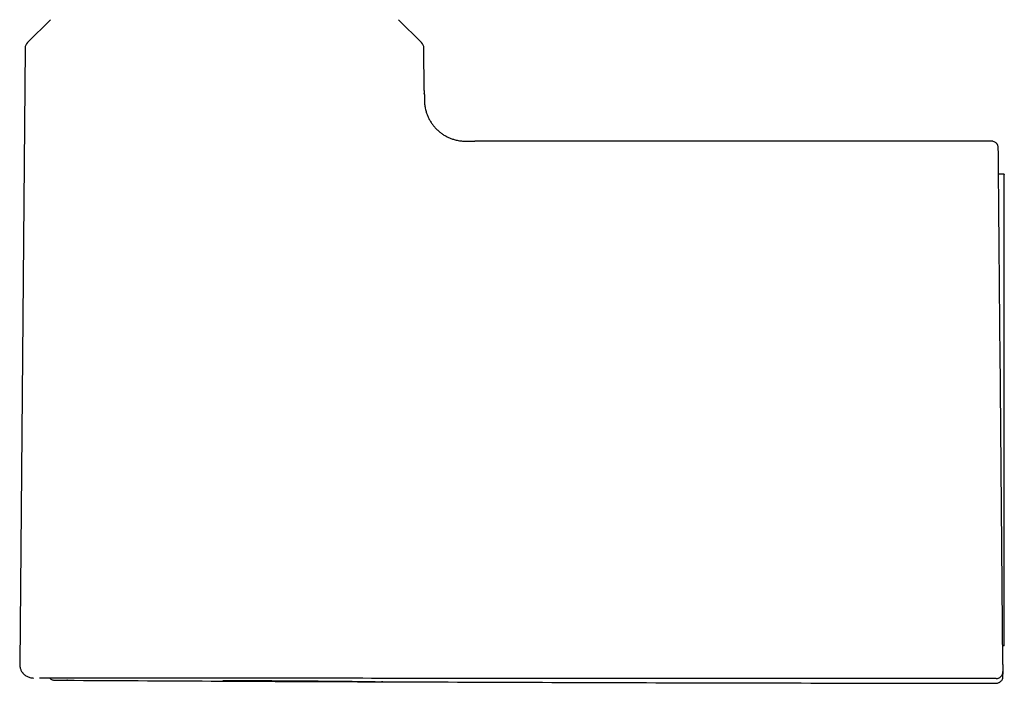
# Model space of a CAD drawing. Header units: millimetres. Extents: x 8 to 849, y 12 to 2010.
# Tile 46 of 113: x 123 to 195, y 1244 to 1292. Entities that reach past the tile are written whole.
import ezdxf

# ---------------------------------------------------------------- set-up
doc = ezdxf.new("R2010")
doc.units = ezdxf.units.MM

msp = doc.modelspace()

# ---------------------------------------------------------------- linework, layer by layer
at = {"color": 7, "linetype": 'Continuous', "lineweight": 30}
for p, q in [((125.721, 1292.121), (124.054, 1290.469)), ((152.701, 1290.469), (151.034, 1292.121)), ((123.877, 1290.048), (123.486, 1245.288)), ((152.905, 1286.966), (152.878, 1290.048)), ((152.905, 1286.966), (152.907, 1286.764)), ((152.908, 1286.698), (152.907, 1286.763)), ((194.142, 1283.295), (156.588, 1283.295)), ((195.078, 1280.887), (194.658, 1280.894)), ((194.969, 1245.269), (194.769, 1268.2)), ((195.078, 1246.618), (195.078, 1268.179)), ((195.078, 1246.618), (194.957, 1246.618)), ((124.929, 1244.285), (124.929, 1244.285)), ((143.324, 1244.27), (138.123, 1244.275)), ((194.974, 1244.752), (194.973, 1244.765)), ((194.974, 1244.75), (194.975, 1244.573)), ((194.974, 1244.75), (194.975, 1244.573)), ((126.028, 1244.129), (126.956, 1244.124))]:
    msp.add_line(p, q, dxfattribs=at)
for centre, start, end in [((124.477, 1290.043), 134.75, 179.5), ((152.278, 1290.043), 0.5, 45.25)]:
    msp.add_arc(centre, 0.6, start, end, dxfattribs=at)
for points, knots in [([(152.908, 1286.698), (152.908, 1286.687), (152.909, 1286.574), (152.909, 1286.36), (152.915, 1286.057), (152.955, 1285.756), (153.02, 1285.477), (153.106, 1285.222), (153.207, 1284.99), (153.326, 1284.767), (153.464, 1284.555), (153.618, 1284.355), (153.789, 1284.169), (153.976, 1283.998), (154.176, 1283.844), (154.388, 1283.707), (154.611, 1283.588), (154.843, 1283.488), (155.099, 1283.403), (155.378, 1283.338), (155.679, 1283.298), (155.982, 1283.294), (156.285, 1283.296), (156.487, 1283.295), (156.588, 1283.295)], [0, 0, 0, 0, 0.006051, 0.058383, 0.1106971, 0.1630047, 0.2153175, 0.2589074, 0.3024949, 0.3460837, 0.3896743, 0.4332639, 0.476852, 0.5204446, 0.5640414, 0.6076356, 0.6512245, 0.6948143, 0.7384088, 0.7907226, 0.8430312, 0.89534, 0.9476705, 1, 1, 1, 1]), ([(194.64, 1282.8), (194.638, 1282.835), (194.635, 1282.904), (194.606, 1282.987), (194.575, 1283.046), (194.55, 1283.085), (194.518, 1283.126), (194.468, 1283.178), (194.386, 1283.236), (194.296, 1283.274), (194.211, 1283.292), (194.165, 1283.294), (194.142, 1283.295)], [0, 0, 0, 0, 0.1349806, 0.2640333, 0.3349085, 0.3921245, 0.4404988, 0.5375071, 0.666652, 0.8235671, 0.9100909, 1, 1, 1, 1]), ([(194.769, 1268.2), (194.767, 1268.415), (194.763, 1268.845), (194.758, 1269.489), (194.752, 1270.132), (194.747, 1270.771), (194.741, 1271.401), (194.736, 1272.018), (194.73, 1272.624), (194.725, 1273.222), (194.72, 1273.814), (194.715, 1274.399), (194.71, 1274.974), (194.705, 1275.536), (194.7, 1276.084), (194.696, 1276.614), (194.691, 1277.126), (194.687, 1277.616), (194.683, 1278.086), (194.679, 1278.541), (194.675, 1278.978), (194.671, 1279.397), (194.668, 1279.795), (194.665, 1280.172), (194.661, 1280.523), (194.659, 1280.849), (194.656, 1281.149), (194.654, 1281.426), (194.651, 1281.681), (194.649, 1281.913), (194.647, 1282.121), (194.646, 1282.301), (194.645, 1282.454), (194.643, 1282.58), (194.643, 1282.679), (194.642, 1282.748), (194.642, 1282.792), (194.642, 1282.797), (194.642, 1282.8)], [0, 0, 0, 0, 0.028048, 0.056111, 0.084245, 0.112506, 0.1407, 0.168189, 0.195673, 0.223202, 0.250825, 0.278884, 0.306841, 0.334747, 0.362654, 0.390714, 0.418239, 0.44563, 0.472939, 0.500218, 0.528008, 0.555813, 0.583687, 0.611686, 0.639703, 0.667092, 0.69447, 0.721888, 0.749393, 0.777494, 0.805492, 0.833439, 0.861388, 0.889575, 0.917306, 0.944918, 0.972465, 1, 1, 1, 1]), ([(195.078, 1268.179), (195.078, 1268.334), (195.078, 1268.644), (195.078, 1269.109), (195.078, 1269.574), (195.078, 1270.041), (195.078, 1270.507), (195.078, 1270.973), (195.078, 1271.436), (195.078, 1271.912), (195.078, 1272.399), (195.078, 1272.896), (195.078, 1273.386), (195.078, 1273.872), (195.078, 1274.35), (195.078, 1274.822), (195.078, 1275.283), (195.078, 1275.725), (195.078, 1276.149), (195.078, 1276.556), (195.078, 1276.95), (195.078, 1277.331), (195.078, 1277.697), (195.078, 1278.048), (195.078, 1278.382), (195.078, 1278.695), (195.078, 1278.987), (195.078, 1279.257), (195.078, 1279.508), (195.078, 1279.741), (195.078, 1279.956), (195.078, 1280.15), (195.078, 1280.323), (195.078, 1280.471), (195.078, 1280.596), (195.078, 1280.698), (195.078, 1280.78), (195.078, 1280.84), (195.078, 1280.875), (195.078, 1280.89), (195.078, 1280.886), (195.078, 1280.886)], [0, 0, 0, 0, 0.023244, 0.046488, 0.069856, 0.093225, 0.116979, 0.140733, 0.16462, 0.188507, 0.215003, 0.241546, 0.268226, 0.294953, 0.322213, 0.349524, 0.376986, 0.404499, 0.43096, 0.457466, 0.484324, 0.511181, 0.538231, 0.565281, 0.592699, 0.620167, 0.646694, 0.673266, 0.699977, 0.726734, 0.754028, 0.781374, 0.808874, 0.836425, 0.862865, 0.889349, 0.916182, 0.943015, 0.970038, 0.997061, 1, 1, 1, 1]), ([(123.486, 1245.296), (123.487, 1245.255), (123.489, 1245.177), (123.51, 1245.064), (123.539, 1244.962), (123.578, 1244.864), (123.624, 1244.777), (123.676, 1244.7), (123.73, 1244.631), (123.796, 1244.561), (123.886, 1244.484), (123.991, 1244.415), (124.107, 1244.359), (124.227, 1244.319), (124.353, 1244.292), (124.44, 1244.289), (124.481, 1244.288)], [0, 0, 0, 0, 0.077213, 0.1502, 0.217819, 0.279137, 0.349877, 0.407052, 0.455182, 0.515741, 0.590891, 0.679858, 0.754802, 0.835724, 0.921372, 1, 1, 1, 1]), ([(194.969, 1245.269), (194.969, 1245.237), (194.97, 1245.172), (194.971, 1245.079), (194.972, 1244.992), (194.972, 1244.916), (194.973, 1244.852), (194.973, 1244.805), (194.973, 1244.773), (194.973, 1244.768), (194.973, 1244.765)], [0, 0, 0, 0, 0.12445, 0.250596, 0.373934, 0.500445, 0.623667, 0.750248, 0.874291, 1, 1, 1, 1]), ([(138.123, 1244.275), (137.903, 1244.275), (137.465, 1244.276), (136.81, 1244.276), (136.162, 1244.276), (135.521, 1244.276), (134.887, 1244.276), (134.263, 1244.276), (133.65, 1244.276), (133.136, 1244.276), (132.717, 1244.275), (132.495, 1244.275), (132.383, 1244.275), (132.378, 1244.275), (132.376, 1244.275), (132.374, 1244.275), (132.368, 1244.275), (132.355, 1244.275), (132.332, 1244.275), (132.299, 1244.275), (132.243, 1244.275), (132.159, 1244.275), (132.041, 1244.275), (131.9, 1244.275), (131.739, 1244.275), (131.56, 1244.275), (131.359, 1244.275), (131.138, 1244.275), (130.888, 1244.275), (130.609, 1244.275), (130.386, 1244.275), (130.228, 1244.275), (130.144, 1244.275), (130.058, 1244.275), (129.97, 1244.275), (129.892, 1244.275), (129.727, 1244.275), (129.486, 1244.275), (129.172, 1244.275), (128.886, 1244.275), (128.636, 1244.275), (128.421, 1244.275), (128.235, 1244.276), (128.1, 1244.276), (128.01, 1244.276), (127.958, 1244.276), (127.908, 1244.276), (127.86, 1244.276), (127.805, 1244.276), (127.734, 1244.276), (127.601, 1244.277), (127.424, 1244.277), (127.221, 1244.277), (127.041, 1244.278), (126.882, 1244.278), (126.741, 1244.279), (126.619, 1244.279), (126.513, 1244.279), (126.422, 1244.279), (126.346, 1244.28), (126.287, 1244.28), (126.232, 1244.28), (126.175, 1244.28), (126.107, 1244.28), (126.035, 1244.281), (125.939, 1244.281), (125.819, 1244.281), (125.681, 1244.282), (125.548, 1244.282), (125.444, 1244.283), (125.364, 1244.283), (125.304, 1244.283), (125.245, 1244.283), (125.19, 1244.284), (125.14, 1244.284), (125.09, 1244.284), (125.043, 1244.284), (125.001, 1244.284), (124.971, 1244.284), (124.95, 1244.285), (124.937, 1244.285), (124.93, 1244.285), (124.929, 1244.285), (124.929, 1244.285)], [0, 0, 0, 0, 0.031594, 0.06307, 0.094447, 0.125742, 0.156973, 0.188152, 0.219294, 0.25041, 0.26783, 0.285248, 0.285751, 0.285977, 0.286009, 0.286099, 0.286306, 0.286823, 0.288218, 0.289975, 0.292213, 0.297196, 0.303607, 0.311448, 0.320131, 0.330079, 0.341296, 0.353782, 0.367541, 0.384148, 0.402303, 0.407315, 0.412434, 0.417659, 0.422993, 0.428433, 0.432166, 0.453637, 0.473938, 0.493068, 0.51101, 0.52531, 0.538713, 0.551225, 0.555238, 0.559151, 0.562963, 0.566675, 0.570288, 0.575627, 0.583368, 0.601803, 0.618937, 0.634778, 0.64933, 0.662597, 0.674581, 0.685284, 0.694705, 0.702846, 0.709705, 0.714195, 0.721011, 0.729296, 0.737807, 0.746542, 0.764916, 0.784196, 0.804381, 0.825471, 0.83688, 0.848536, 0.860757, 0.874047, 0.886849, 0.899161, 0.917059, 0.933811, 0.949418, 0.96388, 0.977197, 0.989372, 1, 1, 1, 1]), ([(125.668, 1244.286), (125.68, 1244.273), (125.717, 1244.235), (125.795, 1244.183), (125.887, 1244.147), (125.968, 1244.131), (126.009, 1244.13), (126.028, 1244.129)], [0, 0, 0, 0, 0.1363602, 0.3878196, 0.6926669, 0.8603065, 1, 1, 1, 1]), ([(125.668, 1244.286), (125.68, 1244.273), (125.717, 1244.235), (125.795, 1244.183), (125.887, 1244.147), (125.968, 1244.131), (126.009, 1244.13), (126.028, 1244.129)], [0, 0, 0, 0, 0.1363602, 0.3878196, 0.6926669, 0.8603065, 1, 1, 1, 1]), ([(194.474, 1244.248), (191.063, 1244.248), (184.243, 1244.25), (174.013, 1244.252), (163.783, 1244.256), (153.553, 1244.261), (146.734, 1244.267), (143.324, 1244.27)], [0, 0, 0, 0, 0.2, 0.399999, 0.599999, 0.799999, 1, 1, 1, 1]), ([(194.474, 1244.248), (194.507, 1244.25), (194.574, 1244.254), (194.668, 1244.285), (194.754, 1244.332), (194.829, 1244.395), (194.891, 1244.47), (194.938, 1244.556), (194.968, 1244.652), (194.972, 1244.718), (194.974, 1244.752)], [0, 0, 0, 0, 0.127918, 0.252898, 0.376492, 0.499582, 0.622705, 0.746414, 0.871637, 1, 1, 1, 1]), ([(194.476, 1243.905), (194.515, 1243.907), (194.588, 1243.912), (194.674, 1243.943), (194.733, 1243.975), (194.772, 1244), (194.813, 1244.033), (194.863, 1244.084), (194.92, 1244.165), (194.957, 1244.256), (194.974, 1244.34), (194.976, 1244.386), (194.977, 1244.409)], [0, 0, 0, 0, 0.148399, 0.275789, 0.345737, 0.402236, 0.449879, 0.545289, 0.672329, 0.82662, 0.911659, 1, 1, 1, 1]), ([(194.476, 1243.905), (194.515, 1243.907), (194.588, 1243.912), (194.674, 1243.943), (194.733, 1243.975), (194.772, 1244), (194.813, 1244.033), (194.863, 1244.084), (194.92, 1244.165), (194.957, 1244.256), (194.974, 1244.34), (194.976, 1244.386), (194.977, 1244.409)], [0, 0, 0, 0, 0.1483986, 0.2757888, 0.3457374, 0.4022364, 0.4498789, 0.5452895, 0.6723288, 0.8266204, 0.9116587, 1, 1, 1, 1]), ([(194.977, 1244.409), (194.977, 1244.413), (194.977, 1244.42), (194.976, 1244.475), (194.975, 1244.54), (194.975, 1244.573)], [0, 0, 0, 0, 0.33333, 0.666663, 1, 1, 1, 1]), ([(194.977, 1244.409), (194.977, 1244.413), (194.977, 1244.42), (194.976, 1244.475), (194.975, 1244.54), (194.975, 1244.573)], [0, 0, 0, 0, 0.33333, 0.666663, 1, 1, 1, 1]), ([(126.956, 1244.124), (126.939, 1244.124), (126.877, 1244.124), (127.083, 1244.123), (127.44, 1244.122), (127.456, 1244.122)], [0, 0, 0, 0, 0.25848, 0.965562, 1, 1, 1, 1]), ([(127.456, 1244.122), (134.54, 1244.083), (141.986, 1244.042), (149.433, 1244.018), (149.796, 1244.017)], [0, 0, 0, 0, 0.951263, 1, 1, 1, 1]), ([(138.257, 1244.108), (138.511, 1244.108), (139.61, 1244.106), (141.544, 1244.099), (143.903, 1244.085), (146.003, 1244.067), (147.733, 1244.047), (149.004, 1244.029), (149.71, 1244.018), (149.973, 1244.014), (149.818, 1244.016), (149.796, 1244.017)], [0, 0, 0, 0, 0.040341, 0.17436, 0.307957, 0.441705, 0.576212, 0.710446, 0.844166, 0.977557, 1, 1, 1, 1]), ([(149.817, 1244.017), (157.143, 1243.99), (172.03, 1243.936), (186.916, 1243.915), (194.476, 1243.905)], [0, 0, 0, 0, 0.492172, 1, 1, 1, 1]), ([(149.826, 1244.016), (157.15, 1243.99), (172.033, 1243.936), (186.916, 1243.915), (194.476, 1243.905)], [0, 0, 0, 0, 0.492061, 1, 1, 1, 1])]:
    msp.add_open_spline(points, degree=3, knots=knots, dxfattribs=at)

doc.saveas('drawing.dxf')
